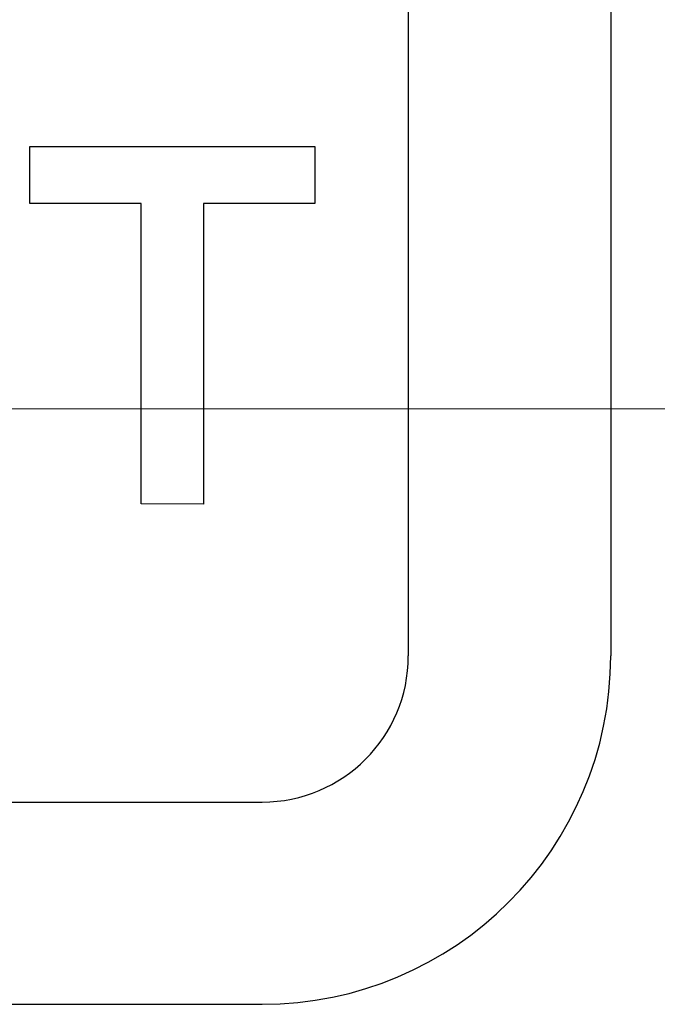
# Model space of a CAD drawing. Header units: inches. Extents: x 749 to 1245, y 24 to 374.
# Tile 53 of 145: x 882.01 to 884.84, y 254.85 to 259.23. Entities that reach past the tile are written whole.
import ezdxf

# ---------------------------------------------------------------- set-up
doc = ezdxf.new("R2010")
doc.units = ezdxf.units.IN
doc.header["$LTSCALE"] = 5
doc.header["$MEASUREMENT"] = 0
doc.linetypes.add('CENTER2', pattern=[1.125, 0.75, -0.125, 0.125, -0.125])
doc.layers.add('AM_0', color=7, linetype='CONTINUOUS', lineweight=30)
doc.layers.add('AM_7_Center', color=1, linetype='CENTER2', lineweight=15)

msp = doc.modelspace()

# ---------------------------------------------------------------- linework, layer by layer
at = {"layer": 'AM_0', "color": 1, "linetype": 'Continuous'}
for p, q in [((883.7363, 262.5986), (883.7363, 256.3986)), ((884.6363, 262.5986), (884.6363, 256.3986)), ((882.0534, 258.6657), (883.3212, 258.6657)), ((882.0534, 258.4116), (882.0534, 258.6657)), ((883.3212, 258.6657), (883.3212, 258.4116)), ((882.5488, 258.4116), (882.0534, 258.4116)), ((882.5488, 257.0759), (882.5488, 258.4116)), ((883.3212, 258.4116), (882.8258, 258.4116)), ((882.8258, 258.4116), (882.8258, 257.0739)), ((882.8258, 257.0739), (882.5488, 257.0759)), ((876.8863, 255.7486), (883.0863, 255.7486)), ((876.8863, 254.8486), (883.0863, 254.8486))]:
    msp.add_line(p, q, dxfattribs=at)
for radius in [1.55, 0.65]:
    msp.add_arc((883.0863, 256.3986), radius, 270, 0, dxfattribs=at)
at = {"layer": 'AM_7_Center'}
msp.add_line((830.7862, 257.4986), (920.9862, 257.4986), dxfattribs=at)

doc.saveas('drawing.dxf')
